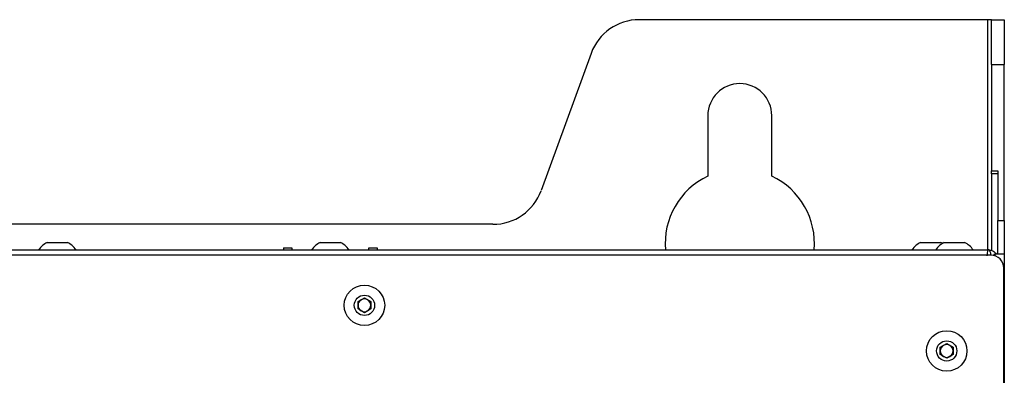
# Model space of a CAD drawing. Header units: millimetres. Extents: x 155400 to 158106, y 111257 to 114777.
# Tile 110 of 157: x 157062 to 157293, y 113379 to 113463. Entities that reach past the tile are written whole.
import ezdxf

# ---------------------------------------------------------------- set-up
doc = ezdxf.new("R2010")
doc.units = ezdxf.units.MM

msp = doc.modelspace()

# ---------------------------------------------------------------- linework, layer by layer
at = {"color": 7, "linetype": 'Continuous', "lineweight": 25}
for p, q in [((157288.67, 113462.52), (157206.98, 113462.52)), ((157289.57, 113462.52), (157288.67, 113462.52)), ((157288.67, 113462.52), (157288.67, 113408.52)), ((157289.57, 113462.52), (157292.57, 113462.52)), ((157289.57, 113452), (157289.57, 113462.52)), ((157292.57, 113462.52), (157292.57, 113452)), ((157195.7, 113454.63), (157183.98, 113422.42)), ((157289.57, 113452), (157292.57, 113452)), ((157289.57, 113452), (157289.57, 113427.09)), ((157292.57, 113415.42), (157292.57, 113452)), ((157223.07, 113440.02), (157223.07, 113425.84)), ((157238.07, 113425.84), (157238.07, 113440.02)), ((157289.57, 113427.09), (157291.07, 113427.09)), ((157289.57, 113426.4), (157289.57, 113427.09)), ((157291.07, 113427.09), (157291.07, 113415.42)), ((157291.07, 113426.4), (157289.57, 113426.4)), ((157289.57, 113426.4), (157289.57, 113408.39)), ((157172.7, 113414.52), (156968.45, 113414.52)), ((157291.07, 113415.42), (157292.57, 113415.42)), ((157291.07, 113407.52), (157291.07, 113415.42)), ((157292.57, 113415.42), (157292.57, 113407.52)), ((156852.32, 113408.52), (157288.82, 113408.52)), ((157068.2, 113410.27), (157070.57, 113410.27)), ((157070.57, 113410.27), (157072.95, 113410.27)), ((157123.57, 113409.02), (157125.57, 113409.02)), ((157123.57, 113409.02), (157123.57, 113408.52)), ((157125.57, 113409.02), (157125.57, 113408.52)), ((157132.2, 113410.27), (157134.57, 113410.27)), ((157134.57, 113410.27), (157136.95, 113410.27)), ((157143.57, 113409.02), (157145.57, 113409.02)), ((157143.57, 113408.52), (157143.57, 113409.02)), ((157145.57, 113409.02), (157145.57, 113408.52)), ((157272.95, 113410.27), (157275.32, 113410.27)), ((157275.32, 113410.27), (157277.7, 113410.27)), ((157278.5, 113410.27), (157280.88, 113410.27)), ((157280.88, 113410.27), (157283.25, 113410.27)), ((157289.45, 113407.27), (156851.7, 113407.27)), ((157290.32, 113407.52), (157290.02, 113407.22)), ((157290.09, 113407.52), (157290.32, 113407.52)), ((157292.57, 113407.52), (157290.32, 113407.52)), ((157290.32, 113407.52), (157290.32, 113407.14)), ((157292.57, 113407.52), (157292.57, 112997.65)), ((157292.45, 113001.57), (157292.45, 113404.27)), ((157141.07, 113396.39), (157142.57, 113397.26)), ((157142.57, 113397.26), (157144.07, 113396.39)), ((157141.07, 113394.66), (157141.07, 113396.39)), ((157144.07, 113396.39), (157144.07, 113394.66)), ((157142.57, 113393.79), (157141.07, 113394.66)), ((157144.07, 113394.66), (157142.57, 113393.79)), ((157277.57, 113385.69), (157279.07, 113386.55)), ((157277.57, 113383.95), (157277.57, 113385.69)), ((157279.07, 113386.55), (157280.57, 113385.69)), ((157280.57, 113385.69), (157280.57, 113383.95)), ((157279.07, 113383.09), (157277.57, 113383.95)), ((157280.57, 113383.95), (157279.07, 113383.09))]:
    msp.add_line(p, q, dxfattribs=at)
at = {"color": 7, "linetype": 'Continuous', "lineweight": 25, "flags": 128}
msp.add_lwpolyline([(157278.1, 113410.05), (157278.07, 113410.07), (157277.7, 113410.27)], dxfattribs=at)
at = {"color": 7, "linetype": 'Continuous', "lineweight": 25}
for centre, radius in [((157142.57, 113395.52), 4.75), ((157142.57, 113395.52), 2.38), ((157279.07, 113384.82), 4.75), ((157279.07, 113384.82), 2.38)]:
    msp.add_circle(centre, radius, dxfattribs=at)
for centre, radius, start, end in [((157206.98, 113450.52), 12, 90, 160), ((157230.57, 113440.02), 7.5, 0, 180), ((157230.57, 113410.02), 17.5, 115.3769, 184.9171), ((157230.57, 113410.02), 17.5, 355.0829, 64.6231), ((157172.7, 113426.52), 12, 270, 340), ((157070.57, 113405.52), 5.32, 116.5409, 145.5721), ((157070.57, 113405.52), 5.32, 34.4279, 63.4591), ((157134.57, 113405.52), 5.32, 116.5409, 145.5721), ((157134.57, 113405.52), 5.32, 34.4279, 63.4591), ((157275.32, 113405.52), 5.32, 116.5409, 145.5721), ((157280.88, 113405.52), 5.32, 116.5409, 145.5721), ((157280.88, 113405.52), 5.32, 34.4279, 63.4591), ((157289.45, 113404.27), 3, 0, 90), ((157142.57, 113395.52), 1.5, 60, 120), ((157142.57, 113395.52), 1.5, 120, 180), ((157142.57, 113395.52), 1.5, 180, 240), ((157142.57, 113395.52), 1.5, 0, 60), ((157142.57, 113395.52), 1.5, 300, 0), ((157142.57, 113395.52), 1.5, 240, 300), ((157279.07, 113384.82), 1.5, 120, 180), ((157279.07, 113384.82), 1.5, 60, 120), ((157279.07, 113384.82), 1.5, 0, 60), ((157279.07, 113384.82), 1.5, 180, 240), ((157279.07, 113384.82), 1.5, 240, 300), ((157279.07, 113384.82), 1.5, 300, 0)]:
    msp.add_arc(centre, radius, start, end, dxfattribs=at)
for points in [[(157288.75, 113408.35), (157288.77, 113408.47), (157288.8, 113408.52), (157288.82, 113408.52)], [(157288.59, 113407.14), (157288.62, 113407.41), (157288.64, 113407.66), (157288.67, 113407.87)], [(157288.67, 113407.87), (157288.69, 113408.07), (157288.72, 113408.24), (157288.75, 113408.35)], [(157290.09, 113407.52), (157290.14, 113407.49), (157290.18, 113407.46), (157290.22, 113407.42)]]:
    msp.add_open_spline(points, degree=3, dxfattribs=at)
for points, knots in [([(157288.82, 113408.52), (157289.01, 113408.52), (157289.19, 113408.5), (157289.54, 113408.42), (157289.71, 113408.35), (157290.04, 113408.18), (157290.19, 113408.07), (157290.47, 113407.82), (157290.59, 113407.68), (157290.69, 113407.52)], [0, 0, 0, 0, 0.25, 0.25, 0.5, 0.5, 0.75, 0.75, 1, 1, 1, 1]), ([(157289.49, 113407.26), (157289.46, 113407.44), (157289.38, 113407.86), (157289.17, 113408.31), (157288.98, 113408.5), (157288.86, 113408.52), (157288.83, 113408.52), (157288.83, 113408.52), (157288.83, 113408.52), (157288.83, 113408.52), (157288.83, 113408.52), (157288.83, 113408.52), (157288.83, 113408.52), (157288.82, 113408.52)], [0, 0, 0, 0, 0.236097, 0.568476, 0.88948, 0.980272, 0.993142, 0.993193, 0.993394, 0.9942, 0.995244, 0.996273, 1, 1, 1, 1])]:
    msp.add_open_spline(points, degree=3, knots=knots, dxfattribs=at)

doc.saveas('drawing.dxf')
